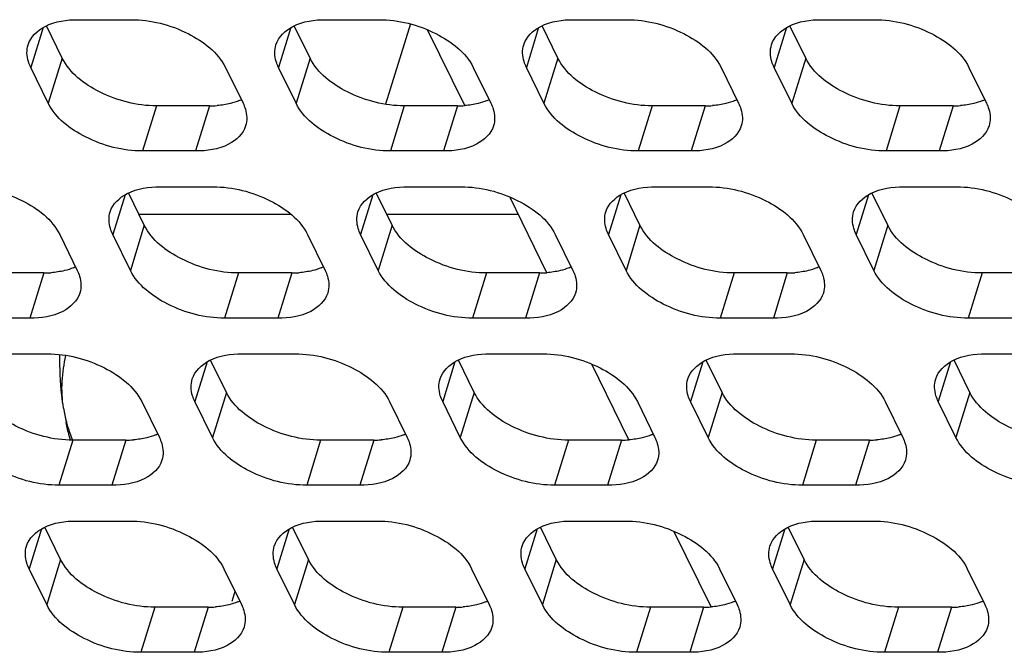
# Model space of a CAD drawing. Header units: millimetres. Extents: x 0 to 420, y 0 to 297.
# Tile 110 of 180: x 156.91 to 164.59, y 144.38 to 149.32. Entities that reach past the tile are written whole.
import ezdxf

# ---------------------------------------------------------------- set-up
doc = ezdxf.new("R2010")
doc.units = ezdxf.units.MM
doc.header["$LTSCALE"] = 23.1
doc.layers.get('0').update_dxf_attribs({"linetype": 'CONTINUOUS'})
doc.layers.add('ASSI', color=7, linetype='CONTINUOUS')

msp = doc.modelspace()

# ---------------------------------------------------------------- linework, layer by layer
at = {"color": 7, "linetype": 'CONTINUOUS'}
for p, q in [((159.956236, 149.285774), (159.762547, 148.658997)), ((158.586618, 144.853689), (158.561956, 144.773884))]:
    msp.add_line(p, q, dxfattribs=at)
at = {"layer": 'ASSI', "color": 7, "linetype": 'CONTINUOUS'}
for p, q in [((157.362246, 149.319468), (157.776724, 149.319468)), ((159.296474, 149.319468), (159.710952, 149.319468)), ((161.230703, 149.319468), (161.64518, 149.319468)), ((163.164931, 149.319468), (163.579408, 149.319468)), ((157.238834, 149.019275), (157.115138, 149.27134)), ((159.173062, 149.019275), (159.049366, 149.27134)), ((161.10729, 149.019275), (160.983594, 149.27134)), ((163.041518, 149.019275), (162.917822, 149.27134)), ((160.380557, 148.648522), (160.090435, 149.239729)), ((157.129904, 148.666777), (156.992635, 148.946502)), ((158.512386, 148.946502), (158.649654, 148.666777)), ((159.064132, 148.666777), (158.926863, 148.946502)), ((160.446614, 148.946502), (160.583882, 148.666777)), ((160.99836, 148.666777), (160.861091, 148.946502)), ((162.380842, 148.946502), (162.518111, 148.666777)), ((162.932588, 148.666777), (162.795319, 148.946502)), ((164.31507, 148.946502), (164.452339, 148.666777)), ((158.388973, 148.646309), (157.974495, 148.646309)), ((160.323201, 148.646309), (159.908723, 148.646309)), ((162.257429, 148.646309), (161.842951, 148.646309)), ((164.191657, 148.646309), (163.77718, 148.646309)), ((158.280043, 148.293811), (157.865565, 148.293811)), ((160.214271, 148.293811), (159.799794, 148.293811)), ((162.148499, 148.293811), (161.734022, 148.293811)), ((164.082727, 148.293811), (163.66825, 148.293811)), ((158.002834, 148.014087), (158.417312, 148.014087)), ((159.937062, 148.014087), (160.35154, 148.014087)), ((161.87129, 148.014087), (162.285768, 148.014087)), ((163.805519, 148.014087), (164.219996, 148.014087)), ((157.879422, 147.713894), (157.755726, 147.965959)), ((159.81365, 147.713894), (159.689954, 147.965959)), ((161.021145, 147.343142), (160.731023, 147.934348)), ((161.747878, 147.713894), (161.624182, 147.965959)), ((163.682106, 147.713894), (163.55841, 147.965959)), ((159.023757, 147.798336), (157.837983, 147.798336)), ((160.797768, 147.798336), (159.772211, 147.798336)), ((157.218745, 147.641121), (157.356014, 147.361396)), ((157.770492, 147.361396), (157.633223, 147.641121)), ((159.152973, 147.641121), (159.290242, 147.361396)), ((159.70472, 147.361396), (159.567451, 147.641121)), ((161.087202, 147.641121), (161.22447, 147.361396)), ((161.638948, 147.361396), (161.501679, 147.641121)), ((163.02143, 147.641121), (163.158698, 147.361396)), ((163.573176, 147.361396), (163.435907, 147.641121)), ((157.095333, 147.340928), (156.680855, 147.340928)), ((159.029561, 147.340928), (158.615083, 147.340928)), ((160.963789, 147.340928), (160.549311, 147.340928)), ((162.898017, 147.340928), (162.483539, 147.340928)), ((164.832245, 147.340928), (164.417767, 147.340928)), ((156.986403, 146.98843), (156.571925, 146.98843)), ((158.920631, 146.98843), (158.506153, 146.98843)), ((160.854859, 146.98843), (160.440381, 146.98843)), ((162.789087, 146.98843), (162.37461, 146.98843)), ((164.723315, 146.98843), (164.308838, 146.98843)), ((156.709194, 146.708706), (157.123672, 146.708706)), ((158.643422, 146.708706), (159.0579, 146.708706)), ((160.57765, 146.708706), (160.992128, 146.708706)), ((162.511878, 146.708706), (162.926356, 146.708706)), ((164.446106, 146.708706), (164.860584, 146.708706)), ((158.520009, 146.408513), (158.396314, 146.660578)), ((160.454238, 146.408513), (160.330542, 146.660578)), ((161.661733, 146.037761), (161.371611, 146.628967)), ((162.388466, 146.408513), (162.26477, 146.660578)), ((164.322694, 146.408513), (164.198998, 146.660578)), ((157.859333, 146.33574), (157.996602, 146.056016)), ((158.41108, 146.056016), (158.273811, 146.33574)), ((159.793561, 146.33574), (159.93083, 146.056016)), ((160.345308, 146.056016), (160.208039, 146.33574)), ((161.727789, 146.33574), (161.865058, 146.056016)), ((162.279536, 146.056016), (162.142267, 146.33574)), ((163.662018, 146.33574), (163.799286, 146.056016)), ((164.213764, 146.056016), (164.076495, 146.33574)), ((157.73592, 146.035547), (157.321443, 146.035547)), ((159.670149, 146.035547), (159.255671, 146.035547)), ((161.604377, 146.035547), (161.189899, 146.035547)), ((163.538605, 146.035547), (163.124127, 146.035547)), ((157.626991, 145.68305), (157.212513, 145.68305)), ((159.561219, 145.68305), (159.146741, 145.68305)), ((161.495447, 145.68305), (161.080969, 145.68305)), ((163.429675, 145.68305), (163.015197, 145.68305)), ((157.349782, 145.403325), (157.764259, 145.403325)), ((159.28401, 145.403325), (159.698488, 145.403325)), ((161.218238, 145.403325), (161.632716, 145.403325)), ((163.152466, 145.403325), (163.566944, 145.403325)), ((157.226369, 145.103132), (157.102674, 145.355197)), ((159.160597, 145.103132), (159.036902, 145.355197)), ((161.094825, 145.103132), (160.97113, 145.355197)), ((162.302321, 144.73238), (162.012199, 145.323586)), ((163.029054, 145.103132), (162.905358, 145.355197)), ((157.117439, 144.750635), (156.980171, 145.030359)), ((158.499921, 145.030359), (158.63719, 144.750635)), ((159.051667, 144.750635), (158.914399, 145.030359)), ((160.434149, 145.030359), (160.571418, 144.750635)), ((160.985896, 144.750635), (160.848627, 145.030359)), ((162.368377, 145.030359), (162.505646, 144.750635)), ((162.920124, 144.750635), (162.782855, 145.030359)), ((164.302605, 145.030359), (164.439874, 144.750635)), ((158.376508, 144.730166), (157.962031, 144.730166)), ((160.310737, 144.730166), (159.896259, 144.730166)), ((162.244965, 144.730166), (161.830487, 144.730166)), ((164.179193, 144.730166), (163.764715, 144.730166)), ((158.267579, 144.377669), (157.853101, 144.377669)), ((160.201807, 144.377669), (159.787329, 144.377669)), ((162.136035, 144.377669), (161.721557, 144.377669)), ((164.070263, 144.377669), (163.655785, 144.377669))]:
    msp.add_line(p, q, dxfattribs=at)
at = {"layer": 'ASSI', "color": 9, "linetype": 'CONTINUOUS'}
for p, q in [((157.088681, 149.257307), (156.992635, 148.946502)), ((159.022909, 149.257307), (158.926863, 148.946502)), ((160.957137, 149.257307), (160.861091, 148.946502)), ((162.891365, 149.257307), (162.795319, 148.946502)), ((157.238834, 149.019275), (157.129904, 148.666777)), ((159.173062, 149.019275), (159.064132, 148.666777)), ((161.10729, 149.019275), (160.99836, 148.666777)), ((163.041518, 149.019275), (162.932588, 148.666777)), ((157.974495, 148.646309), (157.865565, 148.293811)), ((158.388973, 148.646309), (158.280043, 148.293811)), ((159.908723, 148.646309), (159.799794, 148.293811)), ((160.323201, 148.646309), (160.214271, 148.293811)), ((161.842951, 148.646309), (161.734022, 148.293811)), ((162.257429, 148.646309), (162.148499, 148.293811)), ((163.77718, 148.646309), (163.66825, 148.293811)), ((164.191657, 148.646309), (164.082727, 148.293811)), ((157.729269, 147.951926), (157.633223, 147.641121)), ((159.663497, 147.951926), (159.567451, 147.641121)), ((161.597725, 147.951926), (161.501679, 147.641121)), ((163.531953, 147.951926), (163.435907, 147.641121)), ((157.879422, 147.713894), (157.770492, 147.361396)), ((159.81365, 147.713894), (159.70472, 147.361396)), ((161.747878, 147.713894), (161.638948, 147.361396)), ((163.682106, 147.713894), (163.573176, 147.361396)), ((157.095333, 147.340928), (156.986403, 146.98843)), ((158.615083, 147.340928), (158.506153, 146.98843)), ((159.029561, 147.340928), (158.920631, 146.98843)), ((160.549311, 147.340928), (160.440381, 146.98843)), ((160.963789, 147.340928), (160.854859, 146.98843)), ((162.483539, 147.340928), (162.37461, 146.98843)), ((162.898017, 147.340928), (162.789087, 146.98843)), ((164.417767, 147.340928), (164.308838, 146.98843)), ((158.369857, 146.646545), (158.273811, 146.33574)), ((160.304085, 146.646545), (160.208039, 146.33574)), ((162.238313, 146.646545), (162.142267, 146.33574)), ((164.172541, 146.646545), (164.076495, 146.33574)), ((158.520009, 146.408513), (158.41108, 146.056016)), ((160.454238, 146.408513), (160.345308, 146.056016)), ((162.388466, 146.408513), (162.279536, 146.056016)), ((164.322694, 146.408513), (164.213764, 146.056016)), ((157.321443, 146.035547), (157.212513, 145.68305)), ((157.73592, 146.035547), (157.626991, 145.68305)), ((159.255671, 146.035547), (159.146741, 145.68305)), ((159.670149, 146.035547), (159.561219, 145.68305)), ((161.189899, 146.035547), (161.080969, 145.68305)), ((161.604377, 146.035547), (161.495447, 145.68305)), ((163.124127, 146.035547), (163.015197, 145.68305)), ((163.538605, 146.035547), (163.429675, 145.68305)), ((157.076217, 145.341164), (156.980171, 145.030359)), ((159.010445, 145.341164), (158.914399, 145.030359)), ((160.944673, 145.341164), (160.848627, 145.030359)), ((162.878901, 145.341164), (162.782855, 145.030359)), ((157.226369, 145.103132), (157.117439, 144.750635)), ((159.160597, 145.103132), (159.051667, 144.750635)), ((161.094825, 145.103132), (160.985896, 144.750635)), ((163.029054, 145.103132), (162.920124, 144.750635)), ((157.962031, 144.730166), (157.853101, 144.377669)), ((158.376508, 144.730166), (158.267579, 144.377669)), ((159.896259, 144.730166), (159.787329, 144.377669)), ((160.310737, 144.730166), (160.201807, 144.377669)), ((161.830487, 144.730166), (161.721557, 144.377669)), ((162.244965, 144.730166), (162.136035, 144.377669)), ((163.764715, 144.730166), (163.655785, 144.377669)), ((164.179193, 144.730166), (164.070263, 144.377669))]:
    msp.add_line(p, q, dxfattribs=at)
at = {"layer": 'ASSI', "color": 7, "linetype": 'CONTINUOUS'}
for centre, radius, start, end in [((158.389425, 149.416732), 0.770424, 269.9663934, 274.2651484), ((158.464323, 149.063342), 0.407276, 292.495016, 294.9920115), ((160.323653, 149.416732), 0.770424, 269.9663934, 274.2651484), ((160.398551, 149.063342), 0.407276, 292.495016, 294.9920115), ((162.257881, 149.416732), 0.770424, 269.9663934, 274.2651484), ((162.332779, 149.063342), 0.407276, 292.495016, 294.9920115), ((164.192109, 149.416732), 0.770424, 269.9663934, 274.2651484), ((164.267007, 149.063342), 0.407276, 292.495016, 294.9920115), ((157.095784, 148.111351), 0.770424, 269.9663934, 274.2651484), ((157.170683, 147.757961), 0.407276, 292.495016, 294.9920115), ((159.030013, 148.111351), 0.770424, 269.9663934, 274.2651484), ((159.104911, 147.757961), 0.407276, 292.495016, 294.9920115), ((160.964241, 148.111351), 0.770424, 269.9663934, 274.2651484), ((161.039139, 147.757961), 0.407276, 292.495016, 294.9920115), ((162.898469, 148.111351), 0.770424, 269.9663934, 274.2651484), ((162.973367, 147.757961), 0.407276, 292.495016, 294.9920115), ((159.313287, 146.600905), 2.088828, 188.7034159, 191.7977008), ((158.302242, 146.448202), 1.066321, 188.8133889, 194.6756324), ((158.362545, 146.463762), 1.128598, 194.6641633, 196.5495811), ((158.473782, 146.498177), 1.24503, 196.6096109, 201.8068449), ((157.736372, 146.80597), 0.770424, 269.9663934, 274.2651484), ((157.811271, 146.452581), 0.407276, 292.495016, 294.9920115), ((159.6706, 146.80597), 0.770424, 269.9663934, 274.2651484), ((159.745499, 146.452581), 0.407276, 292.495016, 294.9920115), ((161.604829, 146.80597), 0.770424, 269.9663934, 274.2651484), ((161.679727, 146.452581), 0.407276, 292.495016, 294.9920115), ((163.539057, 146.80597), 0.770424, 269.9663934, 274.2651484), ((163.613955, 146.452581), 0.407276, 292.495016, 294.9920115), ((158.37696, 145.500589), 0.770424, 269.9663934, 274.2651484), ((158.451858, 145.1472), 0.407276, 292.495016, 294.9920115), ((160.311188, 145.500589), 0.770424, 269.9663934, 274.2651484), ((160.386087, 145.1472), 0.407276, 292.495016, 294.9920115), ((162.245416, 145.500589), 0.770424, 269.9663934, 274.2651484), ((162.320315, 145.1472), 0.407276, 292.495016, 294.9920115), ((164.179645, 145.500589), 0.770424, 269.9663934, 274.2651484), ((164.254543, 145.1472), 0.407276, 292.495016, 294.9920115)]:
    msp.add_arc(centre, radius, start, end, dxfattribs=at)
for points, knots in [([(156.972038, 149.123714), (156.991279, 149.185907), (157.118277, 149.301611), (157.274707, 149.319468), (157.362246, 149.319468)], [0, 0, 0, 0, 0.42649912, 1, 1, 1, 1]), ([(157.776724, 149.319468), (157.929257, 149.319468), (158.21037, 149.2484), (158.454684, 149.064085), (158.512386, 148.946502)], [0, 0, 0, 0, 0.53801512, 1, 1, 1, 1]), ([(158.906266, 149.123714), (158.925507, 149.185907), (159.052505, 149.301611), (159.208935, 149.319468), (159.296474, 149.319468)], [0, 0, 0, 0, 0.42649912, 1, 1, 1, 1]), ([(159.710952, 149.319468), (159.863486, 149.319468), (160.144599, 149.2484), (160.388912, 149.064085), (160.446614, 148.946502)], [0, 0, 0, 0, 0.53801512, 1, 1, 1, 1]), ([(160.840494, 149.123714), (160.859735, 149.185907), (160.986733, 149.301611), (161.143163, 149.319468), (161.230703, 149.319468)], [0, 0, 0, 0, 0.42649912, 1, 1, 1, 1]), ([(161.64518, 149.319468), (161.797714, 149.319468), (162.078827, 149.2484), (162.32314, 149.064085), (162.380842, 148.946502)], [0, 0, 0, 0, 0.53801512, 1, 1, 1, 1]), ([(162.774722, 149.123714), (162.793963, 149.185907), (162.920961, 149.301611), (163.077391, 149.319468), (163.164931, 149.319468)], [0, 0, 0, 0, 0.42649912, 1, 1, 1, 1]), ([(163.579408, 149.319468), (163.731942, 149.319468), (164.013055, 149.2484), (164.257368, 149.064085), (164.31507, 148.946502)], [0, 0, 0, 0, 0.53801512, 1, 1, 1, 1]), ([(156.992635, 148.946502), (156.985369, 148.961307), (156.962531, 149.016939), (156.959105, 149.081912), (156.972038, 149.123714)], [0, 0, 0, 0, 0.2737353, 1, 1, 1, 1]), ([(158.926863, 148.946502), (158.919597, 148.961307), (158.896759, 149.016939), (158.893333, 149.081912), (158.906266, 149.123714)], [0, 0, 0, 0, 0.2737353, 1, 1, 1, 1]), ([(160.861091, 148.946502), (160.853826, 148.961307), (160.830987, 149.016939), (160.827561, 149.081912), (160.840494, 149.123714)], [0, 0, 0, 0, 0.2737353, 1, 1, 1, 1]), ([(162.795319, 148.946502), (162.788054, 148.961307), (162.765215, 149.016939), (162.761789, 149.081912), (162.774722, 149.123714)], [0, 0, 0, 0, 0.2737353, 1, 1, 1, 1]), ([(157.974495, 148.646309), (157.821962, 148.646309), (157.540849, 148.717376), (157.296535, 148.901691), (157.238834, 149.019275)], [0, 0, 0, 0, 0.53801512, 1, 1, 1, 1]), ([(159.908723, 148.646309), (159.75619, 148.646309), (159.475077, 148.717376), (159.230763, 148.901691), (159.173062, 149.019275)], [0, 0, 0, 0, 0.53801512, 1, 1, 1, 1]), ([(161.842951, 148.646309), (161.690418, 148.646309), (161.409305, 148.717376), (161.164991, 148.901691), (161.10729, 149.019275)], [0, 0, 0, 0, 0.53801512, 1, 1, 1, 1]), ([(163.77718, 148.646309), (163.624646, 148.646309), (163.343533, 148.717376), (163.099219, 148.901691), (163.041518, 149.019275)], [0, 0, 0, 0, 0.53801512, 1, 1, 1, 1]), ([(157.865565, 148.293811), (157.713032, 148.293811), (157.431919, 148.364879), (157.187605, 148.549194), (157.129904, 148.666777)], [0, 0, 0, 0, 0.53801512, 1, 1, 1, 1]), ([(158.649654, 148.666777), (158.65692, 148.651972), (158.679758, 148.59634), (158.683184, 148.531367), (158.670252, 148.489566)], [0, 0, 0, 0, 0.2737353, 1, 1, 1, 1]), ([(159.799794, 148.293811), (159.64726, 148.293811), (159.366147, 148.364879), (159.121833, 148.549194), (159.064132, 148.666777)], [0, 0, 0, 0, 0.53801512, 1, 1, 1, 1]), ([(160.583882, 148.666777), (160.591148, 148.651972), (160.613986, 148.59634), (160.617412, 148.531367), (160.60448, 148.489566)], [0, 0, 0, 0, 0.2737353, 1, 1, 1, 1]), ([(161.734022, 148.293811), (161.581488, 148.293811), (161.300375, 148.364879), (161.056061, 148.549194), (160.99836, 148.666777)], [0, 0, 0, 0, 0.53801512, 1, 1, 1, 1]), ([(162.518111, 148.666777), (162.525376, 148.651972), (162.548214, 148.59634), (162.55164, 148.531367), (162.538708, 148.489566)], [0, 0, 0, 0, 0.2737353, 1, 1, 1, 1]), ([(163.66825, 148.293811), (163.515716, 148.293811), (163.234603, 148.364879), (162.990289, 148.549194), (162.932588, 148.666777)], [0, 0, 0, 0, 0.53801512, 1, 1, 1, 1]), ([(164.452339, 148.666777), (164.459604, 148.651972), (164.482442, 148.59634), (164.485869, 148.531367), (164.472936, 148.489566)], [0, 0, 0, 0, 0.2737353, 1, 1, 1, 1]), ([(158.670252, 148.489566), (158.651011, 148.427373), (158.524012, 148.311668), (158.367583, 148.293811), (158.280043, 148.293811)], [0, 0, 0, 0, 0.42649912, 1, 1, 1, 1]), ([(160.60448, 148.489566), (160.585239, 148.427373), (160.45824, 148.311668), (160.301811, 148.293811), (160.214271, 148.293811)], [0, 0, 0, 0, 0.42649912, 1, 1, 1, 1]), ([(162.538708, 148.489566), (162.519467, 148.427373), (162.392468, 148.311668), (162.236039, 148.293811), (162.148499, 148.293811)], [0, 0, 0, 0, 0.42649912, 1, 1, 1, 1]), ([(164.472936, 148.489566), (164.453695, 148.427373), (164.326696, 148.311668), (164.170267, 148.293811), (164.082727, 148.293811)], [0, 0, 0, 0, 0.42649912, 1, 1, 1, 1]), ([(156.483084, 148.014087), (156.635617, 148.014087), (156.91673, 147.94302), (157.161044, 147.758704), (157.218745, 147.641121)], [0, 0, 0, 0, 0.53801512, 1, 1, 1, 1]), ([(157.612625, 147.818333), (157.631867, 147.880526), (157.758865, 147.99623), (157.915295, 148.014087), (158.002834, 148.014087)], [0, 0, 0, 0, 0.42649912, 1, 1, 1, 1]), ([(158.417312, 148.014087), (158.569845, 148.014087), (158.850958, 147.94302), (159.095272, 147.758704), (159.152973, 147.641121)], [0, 0, 0, 0, 0.53801512, 1, 1, 1, 1]), ([(159.546854, 147.818333), (159.566095, 147.880526), (159.693093, 147.99623), (159.849523, 148.014087), (159.937062, 148.014087)], [0, 0, 0, 0, 0.42649912, 1, 1, 1, 1]), ([(160.35154, 148.014087), (160.504073, 148.014087), (160.785186, 147.94302), (161.0295, 147.758704), (161.087202, 147.641121)], [0, 0, 0, 0, 0.53801512, 1, 1, 1, 1]), ([(161.481082, 147.818333), (161.500323, 147.880526), (161.627321, 147.99623), (161.783751, 148.014087), (161.87129, 148.014087)], [0, 0, 0, 0, 0.42649912, 1, 1, 1, 1]), ([(162.285768, 148.014087), (162.438302, 148.014087), (162.719415, 147.94302), (162.963728, 147.758704), (163.02143, 147.641121)], [0, 0, 0, 0, 0.53801512, 1, 1, 1, 1]), ([(163.41531, 147.818333), (163.434551, 147.880526), (163.561549, 147.99623), (163.717979, 148.014087), (163.805519, 148.014087)], [0, 0, 0, 0, 0.42649912, 1, 1, 1, 1]), ([(164.219996, 148.014087), (164.37253, 148.014087), (164.653643, 147.94302), (164.897956, 147.758704), (164.955658, 147.641121)], [0, 0, 0, 0, 0.53801512, 1, 1, 1, 1]), ([(157.633223, 147.641121), (157.625957, 147.655927), (157.603119, 147.711558), (157.599693, 147.776531), (157.612625, 147.818333)], [0, 0, 0, 0, 0.2737353, 1, 1, 1, 1]), ([(159.567451, 147.641121), (159.560185, 147.655927), (159.537347, 147.711558), (159.533921, 147.776531), (159.546854, 147.818333)], [0, 0, 0, 0, 0.2737353, 1, 1, 1, 1]), ([(161.501679, 147.641121), (161.494413, 147.655927), (161.471575, 147.711558), (161.468149, 147.776531), (161.481082, 147.818333)], [0, 0, 0, 0, 0.2737353, 1, 1, 1, 1]), ([(163.435907, 147.641121), (163.428642, 147.655927), (163.405803, 147.711558), (163.402377, 147.776531), (163.41531, 147.818333)], [0, 0, 0, 0, 0.2737353, 1, 1, 1, 1]), ([(158.615083, 147.340928), (158.46255, 147.340928), (158.181437, 147.411995), (157.937123, 147.59631), (157.879422, 147.713894)], [0, 0, 0, 0, 0.53801512, 1, 1, 1, 1]), ([(160.549311, 147.340928), (160.396778, 147.340928), (160.115665, 147.411995), (159.871351, 147.59631), (159.81365, 147.713894)], [0, 0, 0, 0, 0.53801512, 1, 1, 1, 1]), ([(162.483539, 147.340928), (162.331006, 147.340928), (162.049893, 147.411995), (161.805579, 147.59631), (161.747878, 147.713894)], [0, 0, 0, 0, 0.53801512, 1, 1, 1, 1]), ([(164.417767, 147.340928), (164.265234, 147.340928), (163.984121, 147.411995), (163.739807, 147.59631), (163.682106, 147.713894)], [0, 0, 0, 0, 0.53801512, 1, 1, 1, 1]), ([(157.356014, 147.361396), (157.36328, 147.346591), (157.386118, 147.290959), (157.389544, 147.225986), (157.376612, 147.184185)], [0, 0, 0, 0, 0.2737353, 1, 1, 1, 1]), ([(158.506153, 146.98843), (158.35362, 146.98843), (158.072507, 147.059498), (157.828193, 147.243813), (157.770492, 147.361396)], [0, 0, 0, 0, 0.53801512, 1, 1, 1, 1]), ([(159.290242, 147.361396), (159.297508, 147.346591), (159.320346, 147.290959), (159.323772, 147.225986), (159.31084, 147.184185)], [0, 0, 0, 0, 0.2737353, 1, 1, 1, 1]), ([(160.440381, 146.98843), (160.287848, 146.98843), (160.006735, 147.059498), (159.762421, 147.243813), (159.70472, 147.361396)], [0, 0, 0, 0, 0.53801512, 1, 1, 1, 1]), ([(161.22447, 147.361396), (161.231736, 147.346591), (161.254574, 147.290959), (161.258, 147.225986), (161.245068, 147.184185)], [0, 0, 0, 0, 0.2737353, 1, 1, 1, 1]), ([(162.37461, 146.98843), (162.222076, 146.98843), (161.940963, 147.059498), (161.696649, 147.243813), (161.638948, 147.361396)], [0, 0, 0, 0, 0.53801512, 1, 1, 1, 1]), ([(163.158698, 147.361396), (163.165964, 147.346591), (163.188802, 147.290959), (163.192228, 147.225986), (163.179296, 147.184185)], [0, 0, 0, 0, 0.2737353, 1, 1, 1, 1]), ([(164.308838, 146.98843), (164.156304, 146.98843), (163.875191, 147.059498), (163.630877, 147.243813), (163.573176, 147.361396)], [0, 0, 0, 0, 0.53801512, 1, 1, 1, 1]), ([(157.376612, 147.184185), (157.35737, 147.121992), (157.230372, 147.006287), (157.073943, 146.98843), (156.986403, 146.98843)], [0, 0, 0, 0, 0.42649912, 1, 1, 1, 1]), ([(159.31084, 147.184185), (159.291599, 147.121992), (159.1646, 147.006287), (159.008171, 146.98843), (158.920631, 146.98843)], [0, 0, 0, 0, 0.42649912, 1, 1, 1, 1]), ([(161.245068, 147.184185), (161.225827, 147.121992), (161.098828, 147.006287), (160.942399, 146.98843), (160.854859, 146.98843)], [0, 0, 0, 0, 0.42649912, 1, 1, 1, 1]), ([(163.179296, 147.184185), (163.160055, 147.121992), (163.033056, 147.006287), (162.876627, 146.98843), (162.789087, 146.98843)], [0, 0, 0, 0, 0.42649912, 1, 1, 1, 1]), ([(157.123672, 146.708706), (157.276205, 146.708706), (157.557318, 146.637639), (157.801632, 146.453323), (157.859333, 146.33574)], [0, 0, 0, 0, 0.53801512, 1, 1, 1, 1]), ([(158.253213, 146.512952), (158.272455, 146.575145), (158.399453, 146.690849), (158.555882, 146.708706), (158.643422, 146.708706)], [0, 0, 0, 0, 0.42649912, 1, 1, 1, 1]), ([(159.0579, 146.708706), (159.210433, 146.708706), (159.491546, 146.637639), (159.73586, 146.453323), (159.793561, 146.33574)], [0, 0, 0, 0, 0.53801512, 1, 1, 1, 1]), ([(160.187441, 146.512952), (160.206683, 146.575145), (160.333681, 146.690849), (160.490111, 146.708706), (160.57765, 146.708706)], [0, 0, 0, 0, 0.42649912, 1, 1, 1, 1]), ([(160.992128, 146.708706), (161.144661, 146.708706), (161.425774, 146.637639), (161.670088, 146.453323), (161.727789, 146.33574)], [0, 0, 0, 0, 0.53801512, 1, 1, 1, 1]), ([(162.12167, 146.512952), (162.140911, 146.575145), (162.267909, 146.690849), (162.424339, 146.708706), (162.511878, 146.708706)], [0, 0, 0, 0, 0.42649912, 1, 1, 1, 1]), ([(162.926356, 146.708706), (163.078889, 146.708706), (163.360002, 146.637639), (163.604316, 146.453323), (163.662018, 146.33574)], [0, 0, 0, 0, 0.53801512, 1, 1, 1, 1]), ([(164.055898, 146.512952), (164.075139, 146.575145), (164.202137, 146.690849), (164.358567, 146.708706), (164.446106, 146.708706)], [0, 0, 0, 0, 0.42649912, 1, 1, 1, 1]), ([(157.248512, 146.284824), (157.24334, 146.318426), (157.225233, 146.456997), (157.218821, 146.597048), (157.220078, 146.702769)], [0, 0, 0, 0, 0.24331516, 1, 1, 1, 1]), ([(157.248512, 146.284824), (157.237868, 146.353976), (157.23129, 146.49299), (157.252266, 146.63014), (157.267561, 146.696416)], [0, 0, 0, 0, 0.50705586, 1, 1, 1, 1]), ([(158.273811, 146.33574), (158.266545, 146.350546), (158.243707, 146.406177), (158.240281, 146.47115), (158.253213, 146.512952)], [0, 0, 0, 0, 0.2737353, 1, 1, 1, 1]), ([(160.208039, 146.33574), (160.200773, 146.350546), (160.177935, 146.406177), (160.174509, 146.47115), (160.187441, 146.512952)], [0, 0, 0, 0, 0.2737353, 1, 1, 1, 1]), ([(162.142267, 146.33574), (162.135001, 146.350546), (162.112163, 146.406177), (162.108737, 146.47115), (162.12167, 146.512952)], [0, 0, 0, 0, 0.2737353, 1, 1, 1, 1]), ([(164.076495, 146.33574), (164.069229, 146.350546), (164.046391, 146.406177), (164.042965, 146.47115), (164.055898, 146.512952)], [0, 0, 0, 0, 0.2737353, 1, 1, 1, 1]), ([(157.321443, 146.035547), (157.168909, 146.035547), (156.887796, 146.106614), (156.643483, 146.290929), (156.585781, 146.408513)], [0, 0, 0, 0, 0.53801512, 1, 1, 1, 1]), ([(159.255671, 146.035547), (159.103138, 146.035547), (158.822025, 146.106614), (158.577711, 146.290929), (158.520009, 146.408513)], [0, 0, 0, 0, 0.53801512, 1, 1, 1, 1]), ([(161.189899, 146.035547), (161.037366, 146.035547), (160.756253, 146.106614), (160.511939, 146.290929), (160.454238, 146.408513)], [0, 0, 0, 0, 0.53801512, 1, 1, 1, 1]), ([(163.124127, 146.035547), (162.971594, 146.035547), (162.690481, 146.106614), (162.446167, 146.290929), (162.388466, 146.408513)], [0, 0, 0, 0, 0.53801512, 1, 1, 1, 1]), ([(165.058355, 146.035547), (164.905822, 146.035547), (164.624709, 146.106614), (164.380395, 146.290929), (164.322694, 146.408513)], [0, 0, 0, 0, 0.53801512, 1, 1, 1, 1]), ([(157.303074, 146.035983), (157.29982, 146.046991), (157.286899, 146.09257), (157.275934, 146.138697), (157.268584, 146.17383)], [0, 0, 0, 0, 0.2423103, 1, 1, 1, 1]), ([(157.212513, 145.68305), (157.05998, 145.68305), (156.778867, 145.754117), (156.534553, 145.938432), (156.476851, 146.056016)], [0, 0, 0, 0, 0.53801512, 1, 1, 1, 1]), ([(157.996602, 146.056016), (158.003868, 146.04121), (158.026706, 145.985578), (158.030132, 145.920605), (158.017199, 145.878804)], [0, 0, 0, 0, 0.2737353, 1, 1, 1, 1]), ([(159.146741, 145.68305), (158.994208, 145.68305), (158.713095, 145.754117), (158.468781, 145.938432), (158.41108, 146.056016)], [0, 0, 0, 0, 0.53801512, 1, 1, 1, 1]), ([(159.93083, 146.056016), (159.938096, 146.04121), (159.960934, 145.985578), (159.96436, 145.920605), (159.951428, 145.878804)], [0, 0, 0, 0, 0.2737353, 1, 1, 1, 1]), ([(161.080969, 145.68305), (160.928436, 145.68305), (160.647323, 145.754117), (160.403009, 145.938432), (160.345308, 146.056016)], [0, 0, 0, 0, 0.53801512, 1, 1, 1, 1]), ([(161.865058, 146.056016), (161.872324, 146.04121), (161.895162, 145.985578), (161.898588, 145.920605), (161.885656, 145.878804)], [0, 0, 0, 0, 0.2737353, 1, 1, 1, 1]), ([(163.015197, 145.68305), (162.862664, 145.68305), (162.581551, 145.754117), (162.337237, 145.938432), (162.279536, 146.056016)], [0, 0, 0, 0, 0.53801512, 1, 1, 1, 1]), ([(163.799286, 146.056016), (163.806552, 146.04121), (163.82939, 145.985578), (163.832816, 145.920605), (163.819884, 145.878804)], [0, 0, 0, 0, 0.2737353, 1, 1, 1, 1]), ([(164.949426, 145.68305), (164.796892, 145.68305), (164.515779, 145.754117), (164.271465, 145.938432), (164.213764, 146.056016)], [0, 0, 0, 0, 0.53801512, 1, 1, 1, 1]), ([(158.017199, 145.878804), (157.997958, 145.816611), (157.87096, 145.700906), (157.71453, 145.68305), (157.626991, 145.68305)], [0, 0, 0, 0, 0.42649912, 1, 1, 1, 1]), ([(159.951428, 145.878804), (159.932186, 145.816611), (159.805188, 145.700906), (159.648759, 145.68305), (159.561219, 145.68305)], [0, 0, 0, 0, 0.42649912, 1, 1, 1, 1]), ([(161.885656, 145.878804), (161.866415, 145.816611), (161.739416, 145.700906), (161.582987, 145.68305), (161.495447, 145.68305)], [0, 0, 0, 0, 0.42649912, 1, 1, 1, 1]), ([(163.819884, 145.878804), (163.800643, 145.816611), (163.673644, 145.700906), (163.517215, 145.68305), (163.429675, 145.68305)], [0, 0, 0, 0, 0.42649912, 1, 1, 1, 1]), ([(156.959573, 145.207571), (156.978814, 145.269764), (157.105813, 145.385468), (157.262242, 145.403325), (157.349782, 145.403325)], [0, 0, 0, 0, 0.42649912, 1, 1, 1, 1]), ([(157.764259, 145.403325), (157.916793, 145.403325), (158.197906, 145.332258), (158.44222, 145.147942), (158.499921, 145.030359)], [0, 0, 0, 0, 0.53801512, 1, 1, 1, 1]), ([(158.893801, 145.207571), (158.913042, 145.269764), (159.040041, 145.385468), (159.19647, 145.403325), (159.28401, 145.403325)], [0, 0, 0, 0, 0.42649912, 1, 1, 1, 1]), ([(159.698488, 145.403325), (159.851021, 145.403325), (160.132134, 145.332258), (160.376448, 145.147942), (160.434149, 145.030359)], [0, 0, 0, 0, 0.53801512, 1, 1, 1, 1]), ([(160.828029, 145.207571), (160.847271, 145.269764), (160.974269, 145.385468), (161.130698, 145.403325), (161.218238, 145.403325)], [0, 0, 0, 0, 0.42649912, 1, 1, 1, 1]), ([(161.632716, 145.403325), (161.785249, 145.403325), (162.066362, 145.332258), (162.310676, 145.147942), (162.368377, 145.030359)], [0, 0, 0, 0, 0.53801512, 1, 1, 1, 1]), ([(162.762257, 145.207571), (162.781499, 145.269764), (162.908497, 145.385468), (163.064927, 145.403325), (163.152466, 145.403325)], [0, 0, 0, 0, 0.42649912, 1, 1, 1, 1]), ([(163.566944, 145.403325), (163.719477, 145.403325), (164.00059, 145.332258), (164.244904, 145.147942), (164.302605, 145.030359)], [0, 0, 0, 0, 0.53801512, 1, 1, 1, 1]), ([(156.980171, 145.030359), (156.972905, 145.045165), (156.950067, 145.100796), (156.946641, 145.165769), (156.959573, 145.207571)], [0, 0, 0, 0, 0.2737353, 1, 1, 1, 1]), ([(158.914399, 145.030359), (158.907133, 145.045165), (158.884295, 145.100796), (158.880869, 145.165769), (158.893801, 145.207571)], [0, 0, 0, 0, 0.2737353, 1, 1, 1, 1]), ([(160.848627, 145.030359), (160.841361, 145.045165), (160.818523, 145.100796), (160.815097, 145.165769), (160.828029, 145.207571)], [0, 0, 0, 0, 0.2737353, 1, 1, 1, 1]), ([(162.782855, 145.030359), (162.775589, 145.045165), (162.752751, 145.100796), (162.749325, 145.165769), (162.762257, 145.207571)], [0, 0, 0, 0, 0.2737353, 1, 1, 1, 1]), ([(157.962031, 144.730166), (157.809497, 144.730166), (157.528384, 144.801233), (157.284071, 144.985548), (157.226369, 145.103132)], [0, 0, 0, 0, 0.53801512, 1, 1, 1, 1]), ([(159.896259, 144.730166), (159.743725, 144.730166), (159.462612, 144.801233), (159.218299, 144.985548), (159.160597, 145.103132)], [0, 0, 0, 0, 0.53801512, 1, 1, 1, 1]), ([(161.830487, 144.730166), (161.677954, 144.730166), (161.396841, 144.801233), (161.152527, 144.985548), (161.094825, 145.103132)], [0, 0, 0, 0, 0.53801512, 1, 1, 1, 1]), ([(163.764715, 144.730166), (163.612182, 144.730166), (163.331069, 144.801233), (163.086755, 144.985548), (163.029054, 145.103132)], [0, 0, 0, 0, 0.53801512, 1, 1, 1, 1]), ([(157.853101, 144.377669), (157.700567, 144.377669), (157.419454, 144.448736), (157.175141, 144.633051), (157.117439, 144.750635)], [0, 0, 0, 0, 0.53801512, 1, 1, 1, 1]), ([(158.63719, 144.750635), (158.644456, 144.735829), (158.667294, 144.680197), (158.67072, 144.615224), (158.657787, 144.573423)], [0, 0, 0, 0, 0.2737353, 1, 1, 1, 1]), ([(159.787329, 144.377669), (159.634796, 144.377669), (159.353683, 144.448736), (159.109369, 144.633051), (159.051667, 144.750635)], [0, 0, 0, 0, 0.53801512, 1, 1, 1, 1]), ([(160.571418, 144.750635), (160.578684, 144.735829), (160.601522, 144.680197), (160.604948, 144.615224), (160.592015, 144.573423)], [0, 0, 0, 0, 0.2737353, 1, 1, 1, 1]), ([(161.721557, 144.377669), (161.569024, 144.377669), (161.287911, 144.448736), (161.043597, 144.633051), (160.985896, 144.750635)], [0, 0, 0, 0, 0.53801512, 1, 1, 1, 1]), ([(162.505646, 144.750635), (162.512912, 144.735829), (162.53575, 144.680197), (162.539176, 144.615224), (162.526244, 144.573423)], [0, 0, 0, 0, 0.2737353, 1, 1, 1, 1]), ([(163.655785, 144.377669), (163.503252, 144.377669), (163.222139, 144.448736), (162.977825, 144.633051), (162.920124, 144.750635)], [0, 0, 0, 0, 0.53801512, 1, 1, 1, 1]), ([(164.439874, 144.750635), (164.44714, 144.735829), (164.469978, 144.680197), (164.473404, 144.615224), (164.460472, 144.573423)], [0, 0, 0, 0, 0.2737353, 1, 1, 1, 1]), ([(158.657787, 144.573423), (158.638546, 144.51123), (158.511548, 144.395525), (158.355118, 144.377669), (158.267579, 144.377669)], [0, 0, 0, 0, 0.42649912, 1, 1, 1, 1]), ([(160.592015, 144.573423), (160.572774, 144.51123), (160.445776, 144.395525), (160.289346, 144.377669), (160.201807, 144.377669)], [0, 0, 0, 0, 0.42649912, 1, 1, 1, 1]), ([(162.526244, 144.573423), (162.507002, 144.51123), (162.380004, 144.395525), (162.223575, 144.377669), (162.136035, 144.377669)], [0, 0, 0, 0, 0.42649912, 1, 1, 1, 1]), ([(164.460472, 144.573423), (164.441231, 144.51123), (164.314232, 144.395525), (164.157803, 144.377669), (164.070263, 144.377669)], [0, 0, 0, 0, 0.42649912, 1, 1, 1, 1])]:
    msp.add_open_spline(points, degree=3, knots=knots, dxfattribs=at)
for points in [[(158.550789, 148.664563), (158.516698, 148.656197), (158.481726, 148.651074), (158.446723, 148.648442)], [(158.620148, 148.687054), (158.597695, 148.67775), (158.574394, 148.670355), (158.550789, 148.664563)], [(160.485017, 148.664563), (160.450926, 148.656197), (160.415954, 148.651074), (160.380951, 148.648442)], [(160.554376, 148.687054), (160.531923, 148.67775), (160.508622, 148.670355), (160.485017, 148.664563)], [(162.419245, 148.664563), (162.385154, 148.656197), (162.350183, 148.651074), (162.315179, 148.648442)], [(162.488604, 148.687054), (162.466151, 148.67775), (162.44285, 148.670355), (162.419245, 148.664563)], [(164.353473, 148.664563), (164.319382, 148.656197), (164.284411, 148.651074), (164.249407, 148.648442)], [(164.422832, 148.687054), (164.400379, 148.67775), (164.377078, 148.670355), (164.353473, 148.664563)], [(157.257149, 147.359182), (157.223058, 147.350816), (157.188086, 147.345693), (157.153083, 147.343061)], [(157.326508, 147.381674), (157.304055, 147.372369), (157.280753, 147.364974), (157.257149, 147.359182)], [(159.191377, 147.359182), (159.157286, 147.350816), (159.122314, 147.345693), (159.087311, 147.343061)], [(159.260736, 147.381674), (159.238283, 147.372369), (159.214981, 147.364974), (159.191377, 147.359182)], [(161.125605, 147.359182), (161.091514, 147.350816), (161.056542, 147.345693), (161.021539, 147.343061)], [(161.194964, 147.381674), (161.172511, 147.372369), (161.14921, 147.364974), (161.125605, 147.359182)], [(163.059833, 147.359182), (163.025742, 147.350816), (162.99077, 147.345693), (162.955767, 147.343061)], [(163.129192, 147.381674), (163.106739, 147.372369), (163.083438, 147.364974), (163.059833, 147.359182)], [(157.897737, 146.053801), (157.863646, 146.045435), (157.828674, 146.040312), (157.79367, 146.03768)], [(157.967096, 146.076293), (157.944643, 146.066988), (157.921341, 146.059593), (157.897737, 146.053801)], [(159.831965, 146.053801), (159.797874, 146.045435), (159.762902, 146.040312), (159.727899, 146.03768)], [(159.901324, 146.076293), (159.878871, 146.066988), (159.855569, 146.059593), (159.831965, 146.053801)], [(161.766193, 146.053801), (161.732102, 146.045435), (161.69713, 146.040312), (161.662127, 146.03768)], [(161.835552, 146.076293), (161.813099, 146.066988), (161.789797, 146.059593), (161.766193, 146.053801)], [(163.700421, 146.053801), (163.66633, 146.045435), (163.631358, 146.040312), (163.596355, 146.03768)], [(163.76978, 146.076293), (163.747327, 146.066988), (163.724026, 146.059593), (163.700421, 146.053801)], [(158.538325, 144.74842), (158.504234, 144.740054), (158.469262, 144.734931), (158.434258, 144.732299)], [(158.607684, 144.770912), (158.58523, 144.761607), (158.561929, 144.754212), (158.538325, 144.74842)], [(160.472553, 144.74842), (160.438462, 144.740054), (160.40349, 144.734931), (160.368486, 144.732299)], [(160.541912, 144.770912), (160.519459, 144.761607), (160.496157, 144.754212), (160.472553, 144.74842)], [(162.406781, 144.74842), (162.37269, 144.740054), (162.337718, 144.734931), (162.302715, 144.732299)], [(162.47614, 144.770912), (162.453687, 144.761607), (162.430385, 144.754212), (162.406781, 144.74842)], [(164.341009, 144.74842), (164.306918, 144.740054), (164.271946, 144.734931), (164.236943, 144.732299)], [(164.410368, 144.770912), (164.387915, 144.761607), (164.364613, 144.754212), (164.341009, 144.74842)]]:
    msp.add_open_spline(points, degree=3, dxfattribs=at)

doc.saveas('drawing.dxf')
